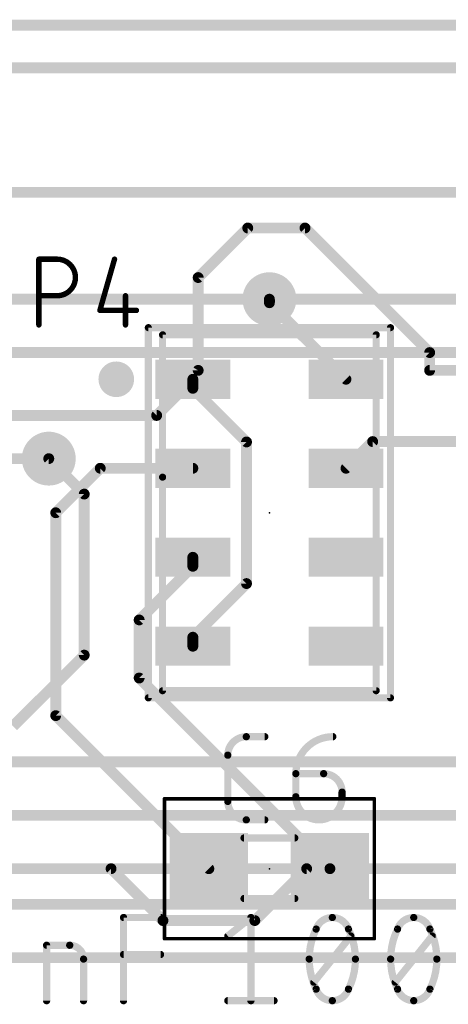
# Model space of a CAD drawing. Extents: x -6 to 135, y -6 to 36.
# Tile 8 of 23: x 45.49 to 51.51, y 9.09 to 22.93. Entities that reach past the tile are written whole.
import ezdxf

# ---------------------------------------------------------------- set-up
doc = ezdxf.new("R2010")
doc.units = 0
for name, color, linetype in [('1', 12, 'CONTINUOUS'), ('16', 132, 'CONTINUOUS'), ('18', 110, 'CONTINUOUS'), ('21', 253, 'CONTINUOUS'), ('23', 53, 'CONTINUOUS'), ('25', 253, 'CONTINUOUS'), ('27', 253, 'CONTINUOUS'), ('39', 12, 'CONTINUOUS'), ('51', 253, 'CONTINUOUS')]:
    doc.layers.add(name, color=color, linetype=linetype)

# ---------------------------------------------------------------- blocks, each defined once
blk = doc.blocks.new('RECT')
blk.add_solid([(-0.5, -0.5), (0.5, -0.5), (-0.5, 0.5), (0.5, 0.5)])
blk = doc.blocks.new('ROUNDV')
at = {"const_width": 0.5}
blk.add_lwpolyline([(0, -0.25, 1), (0, 0.25, 1), (0, -0.25)], format="xyb", dxfattribs=at)

msp = doc.modelspace()

# ---------------------------------------------------------------- linework, layer by layer
at = {"layer": '1', "const_width": 0.1524}
for points in [[(62, 22.85), (42, 22.85)], [(48, 19.304), (48.696, 20)], [(48.696, 20), (49.5, 20)], [(49.5, 20), (51.25, 18.25)], [(48, 18), (48, 19.304)], [(49, 18.95), (49, 19)], [(50.075, 17.875), (49, 18.95)], [(51.25, 18.25), (51.25, 18)], [(48, 18), (47.925, 17.875)], [(51.25, 18), (53.75, 18)], [(47.417, 17.367), (47.925, 17.875)], [(47.925, 17.875), (47.925, 17.7483)], [(47.925, 17.7483), (48.6786, 16.9947)], [(47.417, 17.367), (42.433, 17.367)], [(48.6786, 16.9947), (48.6786, 15.0053)], [(50.075, 16.625), (50.45, 17)], [(50.45, 17), (52, 17)], [(44.2102, 16.7602), (45.9021, 16.7602)], [(46, 16), (46.625, 16.625)], [(46.625, 16.625), (47.925, 16.625)], [(46, 13.15), (46, 16)], [(47.925, 15.2483), (47.925, 15.375)], [(47.1714, 14.4947), (47.925, 15.2483)], [(48.6786, 15.0053), (47.925, 14.2517)], [(47.1714, 13.6786), (47.1714, 14.4947)], [(47.925, 14.2517), (47.925, 14.125)], [(49.85, 11), (47.1714, 13.6786)], [(48.15, 11), (46, 13.15)], [(43.85, 11), (46.7767, 11)], [(46.7767, 11), (47.5053, 10.2714)], [(48.7947, 10.2714), (49.5233, 11)], [(49.5233, 11), (49.85, 11)], [(52.7767, 11), (49.85, 11)], [(47.5053, 10.2714), (48.7947, 10.2714)]]:
    msp.add_lwpolyline(points, dxfattribs=at)
at = {"layer": '1', "const_width": 0.0762}
for points in [[(48.696, 20.0381, 1), (48.696, 19.9619)], [(48.7229, 19.9731, 1), (48.6691, 20.0269)], [(49.5269, 20.0269, 1), (49.4731, 19.9731)], [(49.5, 19.9619, 1), (49.5, 20.0381)], [(48.0381, 19.304, 1), (47.9619, 19.304)], [(47.9731, 19.3309, 1), (48.0269, 19.2771)], [(49.0381, 19, 1), (48.9619, 19)], [(48.9619, 18.95, 1), (49.0381, 18.95)], [(49.0269, 18.9769, 1), (48.9731, 18.9231)], [(51.2881, 18.25, 1), (51.2119, 18.25)], [(51.2231, 18.2231, 1), (51.2769, 18.2769)], [(47.9619, 18, 1), (48.0381, 18)], [(48.0327, 17.9804, 1), (47.9673, 18.0196)], [(51.25, 18.0381, 1), (51.25, 17.9619)], [(51.2119, 18, 1), (51.2881, 18)], [(47.9631, 17.875, 1), (47.8869, 17.875)], [(47.8923, 17.8946, 1), (47.9577, 17.8554)], [(47.9519, 17.8481, 1), (47.8981, 17.9019)], [(50.0481, 17.8481, 1), (50.1019, 17.9019)], [(47.9519, 17.7752, 1), (47.8981, 17.7213)], [(47.8869, 17.7483, 1), (47.9631, 17.7483)], [(47.3901, 17.3939, 1), (47.4439, 17.3401)], [(47.417, 17.3289, 1), (47.417, 17.4051)], [(48.7167, 16.9947, 1), (48.6405, 16.9947)], [(48.6517, 16.9677, 1), (48.7055, 17.0216)], [(50.45, 17.0381, 1), (50.45, 16.9619)], [(50.4769, 16.9731, 1), (50.4231, 17.0269)], [(45.9021, 16.7221, 1), (45.9021, 16.7983)], [(46.625, 16.6631, 1), (46.625, 16.5869)], [(46.6519, 16.5981, 1), (46.5981, 16.6519)], [(47.925, 16.5869, 1), (47.925, 16.6631)], [(50.0481, 16.6519, 1), (50.1019, 16.5981)], [(46.0381, 16, 1), (45.9619, 16)], [(45.9731, 16.0269, 1), (46.0269, 15.9731)], [(47.9631, 15.375, 1), (47.8869, 15.375)], [(47.8869, 15.2483, 1), (47.9631, 15.2483)], [(47.9519, 15.2213, 1), (47.8981, 15.2752)], [(48.7055, 14.9784, 1), (48.6517, 15.0323)], [(48.6405, 15.0053, 1), (48.7167, 15.0053)], [(47.2095, 14.4947, 1), (47.1333, 14.4947)], [(47.1445, 14.5216, 1), (47.1983, 14.4677)], [(47.9631, 14.2517, 1), (47.8869, 14.2517)], [(47.8981, 14.2787, 1), (47.9519, 14.2248)], [(47.8869, 14.125, 1), (47.9631, 14.125)], [(47.1333, 13.6786, 1), (47.2095, 13.6786)], [(47.1983, 13.7055, 1), (47.1445, 13.6517)], [(45.9619, 13.15, 1), (46.0381, 13.15)], [(46.0269, 13.1769, 1), (45.9731, 13.1231)], [(46.8037, 11.0269, 1), (46.7498, 10.9731)], [(46.7767, 10.9619, 1), (46.7767, 11.0381)], [(48.1231, 10.9731, 1), (48.1769, 11.0269)], [(49.5233, 11.0381, 1), (49.5233, 10.9619)], [(49.5502, 10.9731, 1), (49.4963, 11.0269)], [(49.85, 11.0381, 1), (49.85, 10.9619)], [(49.8231, 10.9731, 1), (49.8769, 11.0269)], [(49.85, 10.9619, 1), (49.85, 11.0381)], [(47.5053, 10.3095, 1), (47.5053, 10.2333)], [(47.4784, 10.2445, 1), (47.5323, 10.2983)], [(48.7677, 10.2983, 1), (48.8216, 10.2445)], [(48.7947, 10.2333, 1), (48.7947, 10.3095)]]:
    msp.add_lwpolyline(points, format="xyb", dxfattribs=at)
at = {"layer": '16', "const_width": 0.1524}
for points in [[(121, 22.25), (15.5, 22.25)], [(121.6702, 20.5), (18.9746, 20.5)], [(43, 19), (49, 19)], [(49, 19), (55, 19)], [(27.702, 18.25), (116.5, 18.25)], [(45.9021, 16.7602), (46.4, 16.2623)], [(46.4, 16.2623), (46.4, 14)], [(46.4, 14), (45.4, 13)], [(23.25, 12.5), (51.7, 12.5)], [(58.15, 11.75), (27.25, 11.75)], [(63, 11), (23.25, 11)], [(68.5, 10.5), (19, 10.5)], [(70.55, 9.75), (22.25, 9.75)]]:
    msp.add_lwpolyline(points, dxfattribs=at)
at = {"layer": '16', "const_width": 0.0762}
for points in [[(49, 19.0381, 1), (49, 18.9619)], [(49, 18.9619, 1), (49, 19.0381)], [(45.929, 16.7871, 1), (45.8751, 16.7333)], [(46.4381, 16.2623, 1), (46.3619, 16.2623)], [(46.3731, 16.2353, 1), (46.4269, 16.2892)], [(46.3619, 14, 1), (46.4381, 14)], [(46.4269, 13.9731, 1), (46.3731, 14.0269)]]:
    msp.add_lwpolyline(points, format="xyb", dxfattribs=at)
at = {"layer": '21', "const_width": 0.25}
msp.add_lwpolyline([(46.85, 17.75, 1), (46.85, 18, 1), (46.85, 17.75)], format="xyb", dxfattribs=at)
at = {"layer": '23'}
for p in [(49, 16), (49, 11)]:
    msp.add_point(p, dxfattribs=at)
at = {"layer": '25'}
for points, const_width in [([(45.7631, 18.6381), (45.7631, 19.5619)], 0.0762), ([(45.7631, 19.5619), (46.0197, 19.5619)], 0.0762), ([(46.8254, 19.5619), (46.6201, 18.8434)], 0.0762), ([(46.0197, 19.0487), (45.7631, 19.0487)], 0.0762), ([(46.9793, 19.0487), (46.9793, 18.6381)], 0.0762), ([(46.6201, 18.8434), (47.1333, 18.8434)], 0.0762), ([(48.6754, 12.8542), (48.9351, 12.8542)], 0.1016), ([(48.4158, 11.9454), (48.4158, 12.5946)], 0.1016), ([(49.3716, 12.3349), (49.7611, 12.3349)], 0.1016), ([(49.3716, 12.0104), (49.3716, 12.3349)], 0.1016), ([(50.0207, 12.0753), (50.0207, 12.0104)], 0.1016), ([(48.9351, 11.6858), (48.6754, 11.6858)], 0.1016)]:
    msp.add_lwpolyline(points, dxfattribs=dict(at, const_width=const_width))
for points, const_width in [([(45.7631, 19.581, 1), (45.7631, 19.5429)], 0.0381), ([(45.7822, 19.5619, 1), (45.7441, 19.5619)], 0.0381), ([(46.0197, 19.0487, 1), (46.0197, 19.5619)], 0.0762), ([(46.0197, 19.581, 1), (46.0197, 19.5429)], 0.0381), ([(46.0197, 19.5429, 1), (46.0197, 19.581)], 0.0381), ([(46.8437, 19.5567, 1), (46.8071, 19.5671)], 0.0381), ([(45.7631, 19.0677, 1), (45.7631, 19.0296)], 0.0381), ([(46.0197, 19.0677, 1), (46.0197, 19.0296)], 0.0381), ([(46.0197, 19.0296, 1), (46.0197, 19.0677)], 0.0381), ([(46.9984, 19.0487, 1), (46.9603, 19.0487)], 0.0381), ([(46.6201, 18.8624, 1), (46.6201, 18.8243)], 0.0381), ([(46.6018, 18.8486, 1), (46.6384, 18.8382)], 0.0381), ([(47.1333, 18.8243, 1), (47.1333, 18.8624)], 0.0381), ([(45.7441, 18.6381, 1), (45.7822, 18.6381)], 0.0381), ([(46.9603, 18.6381, 1), (46.9984, 18.6381)], 0.0381), ([(48.6754, 12.8542, 0.4142), (48.4158, 12.5946)], 0.1016), ([(48.6754, 12.8796, 1), (48.6754, 12.8288)], 0.0508), ([(48.6754, 12.8288, 1), (48.6754, 12.8796)], 0.0508), ([(48.9351, 12.8288, 1), (48.9351, 12.8796)], 0.0508), ([(49.8909, 12.8542, 0.4142), (49.3716, 12.3349)], 0.1016), ([(49.8909, 12.8288, 1), (49.8909, 12.8796)], 0.0508), ([(48.4412, 12.5946, 1), (48.3904, 12.5946)], 0.0508), ([(48.3904, 12.5946, 1), (48.4412, 12.5946)], 0.0508), ([(49.3716, 12.3603, 1), (49.3716, 12.3095)], 0.0508), ([(49.397, 12.3349, 1), (49.3462, 12.3349)], 0.0508), ([(49.3462, 12.3349, 1), (49.397, 12.3349)], 0.0508), ([(50.0207, 12.0753, 0.4142), (49.7611, 12.3349)], 0.1016), ([(49.7611, 12.3603, 1), (49.7611, 12.3095)], 0.0508), ([(49.7611, 12.3095, 1), (49.7611, 12.3603)], 0.0508), ([(49.3716, 12.0104, 1), (50.0207, 12.0104)], 0.1016), ([(49.397, 12.0104, 1), (49.3462, 12.0104)], 0.0508), ([(49.3462, 12.0104, 1), (49.397, 12.0104)], 0.0508), ([(50.0461, 12.0753, 1), (49.9953, 12.0753)], 0.0508), ([(49.9953, 12.0753, 1), (50.0461, 12.0753)], 0.0508), ([(50.0461, 12.0104, 1), (49.9953, 12.0104)], 0.0508), ([(49.9953, 12.0104, 1), (50.0461, 12.0104)], 0.0508), ([(48.4158, 11.9454, 0.4142), (48.6754, 11.6858)], 0.1016), ([(48.4412, 11.9454, 1), (48.3904, 11.9454)], 0.0508), ([(48.3904, 11.9454, 1), (48.4412, 11.9454)], 0.0508), ([(48.6754, 11.7112, 1), (48.6754, 11.6604)], 0.0508), ([(48.6754, 11.6604, 1), (48.6754, 11.7112)], 0.0508), ([(48.9351, 11.6604, 1), (48.9351, 11.7112)], 0.0508)]:
    msp.add_lwpolyline(points, format="xyb", dxfattribs=dict(at, const_width=const_width))
at = {"layer": '27', "const_width": 0.1016}
for points in [[(46.952, 9.1458), (46.952, 10.3142)], [(46.952, 10.3142), (47.4712, 10.3142)], [(48.4158, 10.0546), (48.7404, 10.3142)], [(48.7404, 10.3142), (48.7404, 9.1458)], [(49.6237, 9.4054), (50.143, 10.0546)], [(50.7667, 9.4054), (51.286, 10.0546)], [(45.8716, 9.1458), (45.8716, 9.9247)], [(45.8716, 9.9247), (46.1962, 9.9247)], [(46.952, 9.7949), (47.4712, 9.7949)], [(46.3909, 9.73), (46.3909, 9.1458)], [(48.4158, 9.1458), (49.0649, 9.1458)]]:
    msp.add_lwpolyline(points, dxfattribs=at)
at = {"layer": '27'}
for points, const_width in [([(46.9774, 10.3142, 1), (46.9266, 10.3142)], 0.0508), ([(46.952, 10.3396, 1), (46.952, 10.2888)], 0.0508), ([(47.4712, 10.2888, 1), (47.4712, 10.3396)], 0.0508), ([(48.7658, 10.3142, 1), (48.715, 10.3142)], 0.0508), ([(48.7562, 10.2944, 1), (48.7245, 10.334)], 0.0508), ([(49.8834, 10.3142, 0.3205), (49.6562, 10.1519)], 0.1016), ([(49.8833, 10.3396, 1), (49.8834, 10.2888)], 0.0508), ([(50.1105, 10.1519, 0.3205), (49.8834, 10.3142)], 0.1016), ([(49.8833, 10.2888, 1), (49.8834, 10.3396)], 0.0508), ([(51.0263, 10.3142, 0.3205), (50.7992, 10.1519)], 0.1016), ([(51.2535, 10.1519, 0.3205), (51.0263, 10.3142)], 0.1016), ([(51.0263, 10.3396, 1), (51.0263, 10.2888)], 0.0508), ([(51.0263, 10.2888, 1), (51.0263, 10.3396)], 0.0508), ([(48.3999, 10.0744, 1), (48.4317, 10.0347)], 0.0508), ([(49.6562, 10.1519, 0.1139), (49.5588, 9.73)], 0.1016), ([(49.6321, 10.1602, 1), (49.6802, 10.1437)], 0.0508), ([(49.679, 10.1408, 1), (49.6333, 10.1631)], 0.0508), ([(50.1334, 10.1631, 1), (50.0877, 10.1408)], 0.0508), ([(50.2079, 9.73, 0.1139), (50.1105, 10.1519)], 0.1016), ([(50.0865, 10.1437, 1), (50.1346, 10.1602)], 0.0508), ([(50.1628, 10.0387, 1), (50.1232, 10.0704)], 0.0508), ([(50.7992, 10.1519, 0.1139), (50.7018, 9.73)], 0.1016), ([(50.7751, 10.1602, 1), (50.8232, 10.1437)], 0.0508), ([(50.822, 10.1408, 1), (50.7763, 10.1631)], 0.0508), ([(51.2764, 10.1631, 1), (51.2307, 10.1408)], 0.0508), ([(51.3509, 9.73, 0.1139), (51.2535, 10.1519)], 0.1016), ([(51.2295, 10.1437, 1), (51.2776, 10.1602)], 0.0508), ([(51.3058, 10.0387, 1), (51.2662, 10.0704)], 0.0508), ([(45.897, 9.9247, 1), (45.8462, 9.9247)], 0.0508), ([(45.8716, 9.9501, 1), (45.8716, 9.8993)], 0.0508), ([(46.3909, 9.73, 0.4142), (46.1962, 9.9247)], 0.1016), ([(46.1962, 9.9501, 1), (46.1962, 9.8993)], 0.0508), ([(46.1962, 9.8993, 1), (46.1962, 9.9501)], 0.0508), ([(46.952, 9.8203, 1), (46.952, 9.7695)], 0.0508), ([(47.4712, 9.7695, 1), (47.4712, 9.8203)], 0.0508), ([(46.4163, 9.73, 1), (46.3655, 9.73)], 0.0508), ([(46.3655, 9.73, 1), (46.4163, 9.73)], 0.0508), ([(49.5588, 9.73, 0.1139), (49.6562, 9.3081)], 0.1016), ([(49.5842, 9.73, 1), (49.5334, 9.73)], 0.0508), ([(49.5334, 9.73, 1), (49.5842, 9.73)], 0.0508), ([(50.1105, 9.3081, 0.1139), (50.2079, 9.73)], 0.1016), ([(50.2333, 9.73, 1), (50.1825, 9.73)], 0.0508), ([(50.1825, 9.73, 1), (50.2333, 9.73)], 0.0508), ([(50.7018, 9.73, 0.1139), (50.7992, 9.3081)], 0.1016), ([(50.7272, 9.73, 1), (50.6764, 9.73)], 0.0508), ([(50.6764, 9.73, 1), (50.7272, 9.73)], 0.0508), ([(51.2535, 9.3081, 0.1139), (51.3509, 9.73)], 0.1016), ([(51.3763, 9.73, 1), (51.3255, 9.73)], 0.0508), ([(51.3255, 9.73, 1), (51.3763, 9.73)], 0.0508), ([(49.6039, 9.4213, 1), (49.6435, 9.3896)], 0.0508), ([(50.7469, 9.4213, 1), (50.7865, 9.3896)], 0.0508), ([(49.6802, 9.3163, 1), (49.6321, 9.2998)], 0.0508), ([(49.6562, 9.3081, 0.3205), (49.8834, 9.1458)], 0.1016), ([(49.6333, 9.2969, 1), (49.679, 9.3192)], 0.0508), ([(49.8834, 9.1458, 0.3205), (50.1105, 9.3081)], 0.1016), ([(50.0877, 9.3192, 1), (50.1334, 9.2969)], 0.0508), ([(50.1346, 9.2998, 1), (50.0865, 9.3163)], 0.0508), ([(50.8232, 9.3163, 1), (50.7751, 9.2998)], 0.0508), ([(50.7992, 9.3081, 0.3205), (51.0263, 9.1458)], 0.1016), ([(50.7763, 9.2969, 1), (50.822, 9.3192)], 0.0508), ([(51.0263, 9.1458, 0.3205), (51.2535, 9.3081)], 0.1016), ([(51.2307, 9.3192, 1), (51.2764, 9.2969)], 0.0508), ([(51.2776, 9.2998, 1), (51.2295, 9.3163)], 0.0508), ([(45.8462, 9.1458, 1), (45.897, 9.1458)], 0.0508), ([(46.3655, 9.1458, 1), (46.4163, 9.1458)], 0.0508), ([(46.9266, 9.1458, 1), (46.9774, 9.1458)], 0.0508), ([(48.4158, 9.1712, 1), (48.4158, 9.1204)], 0.0508), ([(48.715, 9.1458, 1), (48.7658, 9.1458)], 0.0508), ([(49.0649, 9.1204, 1), (49.0649, 9.1712)], 0.0508), ([(49.8833, 9.1712, 1), (49.8834, 9.1204)], 0.0508), ([(49.8833, 9.1204, 1), (49.8834, 9.1712)], 0.0508), ([(51.0263, 9.1712, 1), (51.0263, 9.1204)], 0.0508), ([(51.0263, 9.1204, 1), (51.0263, 9.1712)], 0.0508)]:
    msp.add_lwpolyline(points, format="xyb", dxfattribs=dict(at, const_width=const_width))
at = {"layer": '39'}
for points, const_width in [([(47.3, 13.4), (47.3, 18.6)], 0.1), ([(47.3, 18.6), (50.7, 18.6)], 0.1), ([(50.7, 18.6), (50.7, 13.4)], 0.1), ([(50.7, 13.4), (47.3, 13.4)], 0.1), ([(47.527, 11.983), (50.473, 11.983)], 0.0508), ([(47.527, 10.017), (47.527, 11.983)], 0.0508), ([(50.473, 11.983), (50.473, 10.017)], 0.0508), ([(50.473, 10.017), (47.527, 10.017)], 0.0508)]:
    msp.add_lwpolyline(points, dxfattribs=dict(at, const_width=const_width))
for points, const_width in [([(47.325, 18.6, 1), (47.275, 18.6)], 0.05), ([(47.3, 18.625, 1), (47.3, 18.575)], 0.05), ([(50.725, 18.6, 1), (50.675, 18.6)], 0.05), ([(50.7, 18.575, 1), (50.7, 18.625)], 0.05), ([(47.3, 13.425, 1), (47.3, 13.375)], 0.05), ([(47.275, 13.4, 1), (47.325, 13.4)], 0.05), ([(50.675, 13.4, 1), (50.725, 13.4)], 0.05), ([(50.7, 13.375, 1), (50.7, 13.425)], 0.05), ([(47.527, 11.9957, 1), (47.527, 11.9703)], 0.0254), ([(47.5397, 11.983, 1), (47.5143, 11.983)], 0.0254), ([(50.4857, 11.983, 1), (50.4603, 11.983)], 0.0254), ([(50.473, 11.9703, 1), (50.473, 11.9957)], 0.0254), ([(47.527, 10.0297, 1), (47.527, 10.0043)], 0.0254), ([(47.5143, 10.017, 1), (47.5397, 10.017)], 0.0254), ([(50.4603, 10.017, 1), (50.4857, 10.017)], 0.0254), ([(50.473, 10.0043, 1), (50.473, 10.0297)], 0.0254)]:
    msp.add_lwpolyline(points, format="xyb", dxfattribs=dict(at, const_width=const_width))
at = {"layer": '51'}
for points, const_width in [([(47.5, 16.5), (47.5, 18.5)], 0.1), ([(47.5, 18.5), (50.5, 18.5)], 0.1), ([(50.5, 13.5), (50.5, 18.5)], 0.1), ([(47.5, 13.5), (47.5, 16.5)], 0.1), ([(47.5, 13.5), (50.5, 13.5)], 0.1), ([(48.644, 11.432), (49.356, 11.432)], 0.1016), ([(48.644, 10.581), (49.356, 10.581)], 0.1016)]:
    msp.add_lwpolyline(points, dxfattribs=dict(at, const_width=const_width))
for points, const_width in [([(47.525, 18.5, 1), (47.475, 18.5)], 0.05), ([(47.5, 18.525, 1), (47.5, 18.475)], 0.05), ([(50.525, 18.5, 1), (50.475, 18.5)], 0.05), ([(50.5, 18.475, 1), (50.5, 18.525)], 0.05), ([(47.525, 16.5, 1), (47.475, 16.5)], 0.05), ([(47.475, 16.5, 1), (47.525, 16.5)], 0.05), ([(47.5, 13.525, 1), (47.5, 13.475)], 0.05), ([(47.475, 13.5, 1), (47.525, 13.5)], 0.05), ([(50.475, 13.5, 1), (50.525, 13.5)], 0.05), ([(50.5, 13.475, 1), (50.5, 13.525)], 0.05), ([(48.644, 11.4574, 1), (48.644, 11.4066)], 0.0508), ([(49.356, 11.4066, 1), (49.356, 11.4574)], 0.0508), ([(48.644, 10.6064, 1), (48.644, 10.5556)], 0.0508), ([(49.356, 10.5556, 1), (49.356, 10.6064)], 0.0508)]:
    msp.add_lwpolyline(points, format="xyb", dxfattribs=dict(at, const_width=const_width))

# ---------------------------------------------------------------- block references
at = {"layer": '1', "xscale": 0.55, "yscale": 1.05, "rotation": 270}
for p in [(47.925, 17.875), (50.075, 17.875), (47.925, 16.625), (50.075, 16.625), (47.925, 15.375), (50.075, 15.375), (47.925, 14.125), (50.075, 14.125)]:
    msp.add_blockref('RECT', p, dxfattribs=at)
at = {"layer": '1', "xscale": 1.1}
for p in [(48.15, 11), (49.85, 11)]:
    msp.add_blockref('RECT', p, dxfattribs=at)
at = {"layer": '18', "xscale": 0.7564, "yscale": 0.7564}
for p in [(49, 19), (49, 19), (45.9021, 16.7602), (45.9021, 16.7602)]:
    msp.add_blockref('ROUNDV', p, dxfattribs=at)
at = {"layer": '51', "xscale": 0.5001, "yscale": 0.95}
for p in [(48.4119, 11.0051), (49.5802, 11.0051)]:
    msp.add_blockref('RECT', p, dxfattribs=at)

doc.saveas('drawing.dxf')
